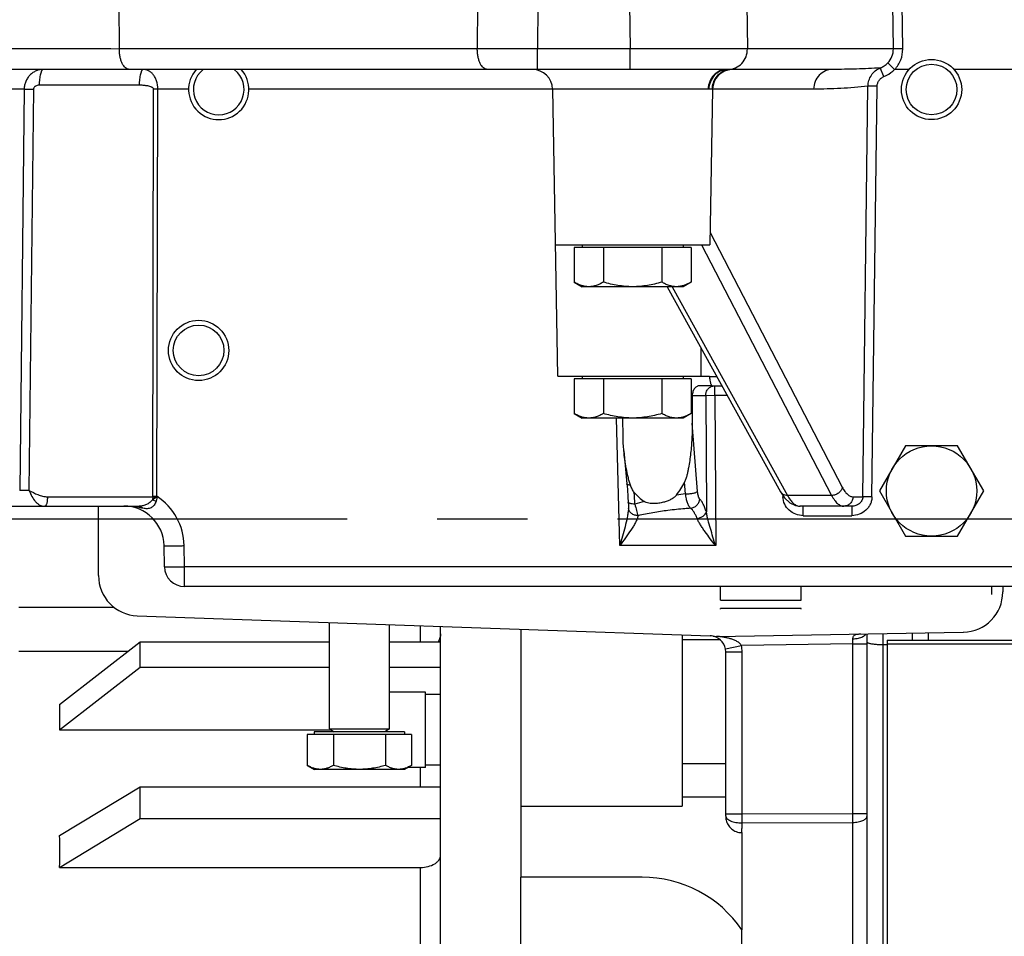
# Model space of a CAD drawing. Header units: inches. Extents: x 0 to 34, y 0 to 22.
# Tile 51 of 164: x 15 to 16.5, y 4.6 to 6. Entities that reach past the tile are written whole.
import ezdxf

# ---------------------------------------------------------------- set-up
doc = ezdxf.new("R2010")
doc.units = ezdxf.units.IN
doc.header["$LTSCALE"] = 1.87
doc.header["$MEASUREMENT"] = 0
doc.linetypes.add('CENTER', pattern=[0.6, 0.375, -0.075, 0.075, -0.075])
doc.layers.get('0').update_dxf_attribs({"linetype": 'CONTINUOUS'})
doc.layers.add('3_ALL_AXES', color=7, linetype='CONTINUOUS')
doc.layers.add('7_ALL_FEATURES', color=7, linetype='CONTINUOUS')
doc.styles.get("Standard").update_dxf_attribs({"font": 'txt', "width": 0.8})
doc.dimstyles.new('DIMSTYLE_1', dxfattribs={"dimtxt": 0.14, "dimasz": 0.156, "dimexe": 0.125, "dimexo": 0.0625, "dimgap": 0.07, "dimtad": 0, "dimtih": 1, "dimtoh": 1, "dimlfac": 4, "dimzin": 4, "dimdsep": 46, "dimtxsty": 'Standard', "dimblk": '_FILLED', "dimblk1": '_FILLED', "dimblk2": '_FILLED', "dimcen": 0.09, "dimadec": 0, "dimazin": 0, "dimtp": 0.001, "dimtm": 0.001, "dimtfac": 1, "dimtofl": 0, "dimtmove": 0, "dimatfit": 3, "dimldrblk": '_FILLED', "dimfxl": 0, "dimtolj": 1, "dimtzin": 4, "dimarcsym": 0})

# ---------------------------------------------------------------- blocks, each defined once
blk = doc.blocks.new('_FILLED')
at = {"color": 0, "linetype": 'ByBlock'}
blk.add_solid([(0, 0), (-1, 0.2003), (-1, -0.2003)], dxfattribs=at)
blk = doc.blocks.new('*D9')
at = {"color": 2, "linetype": 'Continuous'}
for p, q in [((12.7368, 5.4561), (12.7369, 1.0591)), ((18.811, 3.8265), (18.8111, 1.0592)), ((12.7369, 1.1841), (15.312, 1.1841)), ((18.8111, 1.1842), (16.236, 1.1841))]:
    blk.add_line(p, q, dxfattribs=at)
at = {"color": 2, "linetype": 'Continuous', "xscale": 0.156, "yscale": 0.156, "zscale": 0.156}
for p, rotation in [((12.7369, 1.1841), 180), ((18.8111, 1.1842), 0.0007971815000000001)]:
    blk.add_blockref('_FILLED', p, dxfattribs=dict(at, rotation=rotation))
at = {"color": 2, "linetype": 'Continuous', "insert": (15.662, 1.2542), "char_height": 0.14, "width": 0.784, "attachment_point": 2, "line_spacing_factor": 0.9}
blk.add_mtext('24.30\\P[617,1]', dxfattribs=at)
blk = doc.blocks.new('*D21')
at = {"color": 6, "linetype": 'Continuous'}
for p, q in [((18.7473, 4.4087), (18.7473, 7.1989)), ((15.0893, 7.0739), (17.5486, 7.0739)), ((18.7473, 7.0739), (18.4726, 7.0739))]:
    blk.add_line(p, q, dxfattribs=at)
at = {"color": 6, "linetype": 'Continuous', "xscale": 0.156, "yscale": 0.156, "zscale": 0.156, "rotation": 180}
blk.add_blockref('_FILLED', (15.0893, 7.0739), dxfattribs=at)
at = {"color": 6, "linetype": 'Continuous', "xscale": 0.156, "yscale": 0.156, "zscale": 0.156}
blk.add_blockref('_FILLED', (18.7473, 7.0739), dxfattribs=at)
at = {"color": 6, "linetype": 'Continuous', "insert": (17.8986, 7.1439), "char_height": 0.14, "width": 0.784, "attachment_point": 2, "line_spacing_factor": 0.9}
blk.add_mtext('14.63\\P[371,7]', dxfattribs=at)

msp = doc.modelspace()

# ---------------------------------------------------------------- linework, layer by layer
at = {"color": 7, "linetype": 'Continuous'}
for p, q in [((15.0003, 5.0953), (15.1481, 5.0953)), ((16.3516, 5.0439), (16.7578, 5.0439)), ((16.3516, 5.0439), (16.3516, 3.5808)), ((15.0003, 5.027), (15.1708, 5.027)), ((16.3516, 5.0381), (16.7578, 5.0381)), ((16.0328, 4.8517), (16.1003, 4.8517)), ((15.9703, 4.675), (15.7816, 4.675)), ((15.7816, 4.3), (15.7816, 4.675)), ((16.1253, 4.382), (16.1253, 4.593))]:
    msp.add_line(p, q, dxfattribs=at)
msp.add_arc((15.9703, 4.4875), 0.1875, 34.2422, 90, dxfattribs=at)
at = {"layer": '3_ALL_AXES', "color": 7, "linetype": 'Continuous'}
for p, q in [((15.1566, 5.9643), (15.1564, 6.0343)), ((15.714, 6.0343), (15.7137, 5.9643)), ((15.8078, 6.0343), (15.8075, 5.9643)), ((15.9505, 6.0343), (15.9514, 5.9643)), ((16.1331, 6.0343), (16.1341, 5.9643)), ((16.3613, 5.9643), (16.3603, 6.0343)), ((16.3759, 5.9643), (16.3749, 6.0343)), ((15.7137, 5.9643), (15.1566, 5.9643)), ((15.8075, 5.9643), (15.7137, 5.9643)), ((15.9514, 5.9643), (15.8075, 5.9643)), ((15.8075, 5.9325), (15.8075, 5.9643)), ((15.9514, 5.9325), (15.9514, 5.9643)), ((16.3613, 5.9643), (16.1341, 5.9643)), ((16.3759, 5.9643), (16.3613, 5.9643)), ((16.1025, 5.9325), (14.3514, 5.9325)), ((16.1038, 5.9325), (16.1026, 5.9325)), ((16.1099, 5.9325), (16.1038, 5.9325)), ((16.2668, 5.9325), (16.1099, 5.9325)), ((16.3466, 5.9213), (16.341, 5.9349)), ((16.3525, 5.9426), (16.3632, 5.9326)), ((16.3635, 5.9325), (16.3632, 5.9326)), ((16.3858, 5.9325), (16.3636, 5.9325)), ((16.5957, 5.9325), (16.4556, 5.9325)), ((15.0084, 5.9018), (14.3804, 5.9018)), ((15.0084, 5.9018), (15.0014, 5.277)), ((15.0084, 5.9018), (15.0229, 5.9018)), ((15.0229, 5.9018), (15.0159, 5.277)), ((15.1874, 5.9079), (15.0317, 5.9079)), ((15.2084, 5.2679), (15.2099, 5.9018)), ((15.215, 5.2679), (15.2165, 5.9018)), ((15.2646, 5.9018), (15.2165, 5.9018)), ((16.2371, 5.9018), (15.3578, 5.9018)), ((15.8388, 5.455), (15.831, 5.9018)), ((16.0799, 5.9018), (16.0757, 5.6595)), ((16.3137, 5.2672), (16.3218, 5.9064)), ((16.3361, 5.9064), (16.3218, 5.9064)), ((16.328, 5.2672), (16.3361, 5.9064)), ((16.076, 5.6787), (16.2818, 5.282)), ((15.8352, 5.6595), (16.0757, 5.6595)), ((16.0464, 5.6555), (15.8645, 5.6555)), ((15.8645, 5.6555), (15.8645, 5.6013)), ((15.8767, 5.6595), (15.8767, 5.6555)), ((15.91, 5.6555), (15.91, 5.6013)), ((16.0009, 5.6555), (16.0009, 5.6013)), ((16.0342, 5.6595), (16.0342, 5.6555)), ((16.0464, 5.6555), (16.0464, 5.6013)), ((16.0628, 5.6595), (16.2652, 5.2692)), ((15.8645, 5.6013), (15.8767, 5.5942)), ((16.0342, 5.5942), (15.8767, 5.5942)), ((16.0094, 5.5942), (16.1856, 5.275)), ((16.0171, 5.5942), (16.1964, 5.2692)), ((16.0464, 5.6013), (16.0342, 5.5942)), ((16.0464, 5.451), (15.8645, 5.451)), ((15.8645, 5.451), (15.8645, 5.3968)), ((15.8767, 5.455), (15.8767, 5.451)), ((15.91, 5.451), (15.91, 5.3968)), ((16.0009, 5.451), (16.0009, 5.3968)), ((16.0342, 5.455), (16.0342, 5.451)), ((16.0464, 5.451), (16.0464, 5.3968)), ((16.0692, 5.425), (16.0834, 5.4252)), ((16.0834, 5.4252), (16.0834, 5.44)), ((16.0834, 5.4252), (16.1027, 5.4252)), ((16.0834, 5.4252), (16.0847, 5.1911)), ((16.0483, 5.425), (16.0692, 5.425)), ((16.0483, 5.425), (16.0483, 5.3817)), ((16.0692, 5.425), (16.0702, 5.2437)), ((15.8645, 5.3968), (15.8767, 5.3897)), ((16.0464, 5.3968), (16.0342, 5.3897)), ((16.0342, 5.3897), (15.8767, 5.3897)), ((15.9354, 5.1911), (15.9306, 5.3897)), ((16.0565, 5.2753), (16.0483, 5.3817)), ((15.9418, 5.3389), (15.9466, 5.2872)), ((16.3801, 5.3465), (16.3395, 5.2762)), ((16.4613, 5.3465), (16.3801, 5.3465)), ((16.5019, 5.2762), (16.4613, 5.3465)), ((16.0378, 5.2716), (16.0363, 5.2901)), ((15.0159, 5.277), (15.0014, 5.277)), ((16.1856, 5.275), (16.1918, 5.2656)), ((16.3395, 5.2762), (16.3801, 5.2059)), ((16.4613, 5.2059), (16.5019, 5.2762)), ((15.0446, 5.2672), (15.2084, 5.2672)), ((15.2084, 5.2672), (15.2082, 5.2625)), ((15.2153, 5.267), (15.2082, 5.2625)), ((15.2082, 5.2625), (15.2138, 5.2605)), ((15.2084, 5.2672), (15.2084, 5.2679)), ((15.2084, 5.2672), (15.2153, 5.267)), ((15.2153, 5.267), (15.2138, 5.2605)), ((15.2153, 5.267), (15.215, 5.2679)), ((16.1894, 5.2693), (16.1894, 5.2672)), ((16.1907, 5.2673), (16.1894, 5.2672)), ((16.2652, 5.2692), (16.1964, 5.2692)), ((16.2985, 5.2672), (16.3137, 5.2672)), ((16.328, 5.2672), (16.3137, 5.2672)), ((14.8212, 5.2525), (15.1875, 5.2525)), ((15.9489, 5.2528), (15.9489, 5.2527)), ((15.9489, 5.2527), (15.9489, 5.2488)), ((16.2966, 5.2525), (16.2159, 5.2525)), ((16.2211, 5.2377), (16.2211, 5.2525)), ((16.2966, 5.2525), (16.2966, 5.2377)), ((16.2211, 5.2377), (16.2966, 5.2377)), ((16.3801, 5.2059), (16.4613, 5.2059)), ((15.2267, 5.1582), (15.2261, 5.1911)), ((15.2579, 5.1582), (15.2574, 5.1911)), ((16.0847, 5.1911), (15.9354, 5.1911)), ((16.5822, 5.1582), (15.2579, 5.1582)), ((15.2579, 5.1275), (15.2579, 5.1582)), ((16.5821, 5.1275), (15.2579, 5.1275)), ((15.4834, 4.9056), (15.4834, 5.0715)), ((15.5772, 4.9056), (15.5772, 5.0683)), ((15.6253, 5.0412), (15.6253, 5.0666)), ((15.6566, 2.6125), (15.6566, 5.0655)), ((16.0328, 5.0523), (16.0328, 4.7855)), ((16.0328, 5.045), (16.0914, 5.045)), ((16.3203, 4.5094), (16.3203, 5.0538)), ((16.3449, 5.0542), (16.3449, 5.0371)), ((16.3907, 5.055), (16.3907, 5.0439)), ((16.4153, 5.0555), (16.4153, 5.0439)), ((15.0636, 4.9436), (15.1891, 5.0412)), ((15.1891, 5.0412), (15.4834, 5.0412)), ((15.1891, 5.002), (15.1891, 5.0412)), ((15.5772, 5.0412), (15.6566, 5.0412)), ((16.0998, 5.0306), (16.1248, 5.0354)), ((16.2982, 5.0384), (16.1248, 5.0354)), ((16.2982, 5.0384), (16.3203, 5.0384)), ((16.2982, 4.7741), (16.2982, 5.0384)), ((16.3449, 5.0371), (16.3516, 5.0371)), ((16.3449, 5.0371), (16.3449, 4.1575)), ((16.1003, 5.0258), (16.1257, 5.0258)), ((16.1003, 4.7706), (16.1003, 5.0258)), ((16.1257, 4.7734), (16.1257, 5.0258)), ((15.0636, 4.9044), (15.1891, 5.002)), ((15.1891, 5.002), (15.4834, 5.002)), ((15.5772, 5.002), (15.6566, 5.002)), ((15.6331, 4.9599), (15.6566, 4.9599)), ((15.0636, 4.9044), (15.4855, 4.9044)), ((15.4834, 4.9056), (15.5772, 4.9056)), ((15.4834, 4.9056), (15.4909, 4.9012)), ((15.5772, 4.9056), (15.5697, 4.9012)), ((15.6115, 4.8972), (15.4491, 4.8972)), ((15.4491, 4.8972), (15.4491, 4.849)), ((15.6006, 4.9012), (15.46, 4.9012)), ((15.46, 4.9012), (15.46, 4.8972)), ((15.4897, 4.8972), (15.4897, 4.849)), ((15.5709, 4.8972), (15.5709, 4.849)), ((15.6006, 4.9012), (15.6006, 4.8972)), ((15.6115, 4.8972), (15.6115, 4.849)), ((15.4491, 4.849), (15.46, 4.8427)), ((15.6115, 4.849), (15.6006, 4.8427)), ((15.6253, 4.8157), (15.6253, 4.8459)), ((15.6566, 4.8491), (15.6331, 4.8491)), ((15.6006, 4.8427), (15.46, 4.8427)), ((15.0636, 4.7399), (15.1891, 4.8157)), ((15.1891, 4.8157), (15.6566, 4.8157)), ((15.1891, 4.766), (15.1891, 4.8157)), ((16.0328, 4.8), (16.1003, 4.8)), ((16.1003, 4.7734), (16.1257, 4.7734)), ((16.1257, 4.7734), (16.2982, 4.7741)), ((16.2982, 4.7741), (16.3203, 4.7741)), ((15.0636, 4.6901), (15.1891, 4.766)), ((15.1891, 4.766), (15.6566, 4.766)), ((16.1257, 4.7594), (16.2982, 4.7602)), ((16.2982, 4.5069), (16.2982, 4.7602)), ((15.0636, 4.6901), (15.6253, 4.6901)), ((15.6253, 4.5053), (15.6253, 4.6901))]:
    msp.add_line(p, q, dxfattribs=at)
at = {"layer": '3_ALL_AXES', "color": 7, "linetype": 'CENTER'}
msp.add_line((16.6332, 5.2322), (13.2886, 5.2322), dxfattribs=at)
at = {"layer": '3_ALL_AXES', "color": 7, "linetype": 'Continuous'}
for points in [[(15.9466, 5.2872), (15.9473, 5.279), (15.9482, 5.2665), (15.9486, 5.2586)], [(15.9486, 5.2586), (15.9489, 5.2538), (15.9489, 5.2527)], [(16.1918, 5.2656), (16.2, 5.2578), (16.2092, 5.2534), (16.2159, 5.2525)]]:
    msp.add_lwpolyline(points, dxfattribs=at)
for centre, radius in [((16.4207, 5.9012), 0.0469), ((16.4207, 5.9012), 0.0394), ((15.2799, 5.495), 0.0469), ((15.2799, 5.495), 0.0394), ((16.4207, 5.2762), 0.0703)]:
    msp.add_circle(centre, radius, dxfattribs=at)
for centre, radius, start, end in [((15.0494, -41.6741), 47.6385, 89.87116, 90.12884), ((15.3112, 5.9012), 0.0469, 138.1748, 41.8252), ((15.3112, 5.9012), 0.0394, 128.5714, 51.4286), ((15.7997, 5.9012), 0.0312, 1, 90), ((16.1111, 5.9012), 0.0312, 92.2489, 179), ((16.1099, 5.9017), 0.0308, 103.5892, 107.9084), ((16.1039, 5.9043), 0.0281, 90.3332, 92.8075), ((16.1099, 5.9015), 0.031, 101.3048, 103.5923), ((16.1099, 5.9016), 0.0309, 90.0371, 101.3149), ((15.2132, 4.4871), 1.4147, 89.8667, 90.1333), ((16.0834, 5.4262), 0.0138, 108.7834, 113.5799), ((15.3552, 5.2281), 0.6045, 2.6077, 4.3437), ((15.2117, 3.8684), 1.3994, 89.8651, 90.1346), ((15.1636, 5.1894), 0.0938, 1.0017, 56.7904), ((16.0445, 4.9949), 0.2743, 105.0669, 108.135), ((16.1023, 4.7071), 0.5682, 96.5244, 97.9483), ((15.1636, 5.19), 0.0625, 0.9946, 90.0016), ((15.1541, 5.0536), 0.1996, 78.675, 80.4741), ((15.2579, 5.1587), 0.0312, 181, 270), ((16.0753, 5.0258), 0.025, 0, 75.5888), ((15.7772, 5.0522), 0.5212, 358.4915, 359.3314), ((16.0757, 5.0258), 0.0501, 0.009, 11.0279), ((14.1564, 4.7664), 1.9694, 359.7966, 0.2036), ((14.1093, 4.7672), 2.1889, 359.8168, 0.1828)]:
    msp.add_arc(centre, radius, start, end, dxfattribs=at)
for major_axis, ratio, start_param, end_param in [((1.1351, 1.1351), 0.353137, -0.36543, -0.313503), ((1.0782, 1.0782), 0.496404, -0.48673, -0.434803)]:
    msp.add_ellipse((13.8603, 3.9875), major_axis=major_axis, ratio=ratio, start_param=start_param, end_param=end_param, dxfattribs=at)
for points, knots in [([(15.1722, 5.9325), (15.1711, 5.9325), (15.1689, 5.933), (15.1659, 5.9349), (15.1632, 5.9379), (15.1608, 5.942), (15.1589, 5.9468), (15.1575, 5.9522), (15.1567, 5.9582), (15.1565, 5.9622), (15.1566, 5.9643)], [0, 0, 0, 0, 0.081919, 0.172626, 0.277353, 0.398024, 0.533718, 0.681871, 0.838939, 1, 1, 1, 1]), ([(15.7293, 5.9325), (15.7283, 5.9325), (15.7261, 5.933), (15.7231, 5.9349), (15.7203, 5.9379), (15.718, 5.942), (15.7161, 5.9468), (15.7147, 5.9522), (15.7139, 5.9582), (15.7137, 5.9622), (15.7137, 5.9643)], [0, 0, 0, 0, 0.081919, 0.172626, 0.277353, 0.398024, 0.533718, 0.681871, 0.838939, 1, 1, 1, 1]), ([(16.1341, 5.9643), (16.1308, 5.9643), (16.1228, 5.9644), (16.1008, 5.9644), (16.0637, 5.9644), (16.0109, 5.9644), (15.972, 5.9643), (15.9514, 5.9643)], [0, 0, 0, 0, 0.052811, 0.132249, 0.361377, 0.661805, 1, 1, 1, 1]), ([(16.1038, 5.9325), (16.1078, 5.9325), (16.1159, 5.9342), (16.126, 5.9414), (16.1327, 5.9519), (16.1341, 5.9602), (16.1341, 5.9643)], [0, 0, 0, 0, 0.246966, 0.495702, 0.74696, 1, 1, 1, 1]), ([(16.3525, 5.9426), (16.3553, 5.9455), (16.3598, 5.9523), (16.3613, 5.9603), (16.3613, 5.9643)], [0, 0, 0, 0, 0.499559, 1, 1, 1, 1]), ([(16.3636, 5.9325), (16.3675, 5.9367), (16.3739, 5.9468), (16.376, 5.9585), (16.3759, 5.9643)], [0, 0, 0, 0, 0.500016, 1, 1, 1, 1]), ([(15.0383, 5.9325), (15.0364, 5.9325), (15.0326, 5.9321), (15.027, 5.9304), (15.0218, 5.9276), (15.0173, 5.9238), (15.0135, 5.9191), (15.0106, 5.9137), (15.0088, 5.9079), (15.0084, 5.9038), (15.0084, 5.9018)], [0, 0, 0, 0, 0.121295, 0.243218, 0.366022, 0.49018, 0.615747, 0.74284, 0.871131, 1, 1, 1, 1]), ([(15.0383, 5.9325), (15.0373, 5.9325), (15.0361, 5.9312), (15.0352, 5.9296), (15.0344, 5.9278), (15.0336, 5.9251), (15.0328, 5.9214), (15.0322, 5.9172), (15.0319, 5.9127), (15.0318, 5.9095), (15.0317, 5.9079)], [0, 0, 0, 0, 0.117897, 0.162595, 0.213844, 0.335155, 0.479273, 0.641918, 0.817855, 1, 1, 1, 1]), ([(15.194, 5.9325), (15.1929, 5.9325), (15.1917, 5.9312), (15.1909, 5.9296), (15.1901, 5.9278), (15.1893, 5.9251), (15.1885, 5.9214), (15.1879, 5.9172), (15.1875, 5.9127), (15.1874, 5.9095), (15.1874, 5.9079)], [0, 0, 0, 0, 0.117897, 0.162596, 0.213845, 0.335156, 0.479273, 0.641918, 0.817856, 1, 1, 1, 1]), ([(15.2165, 5.9018), (15.2165, 5.9061), (15.2155, 5.9126), (15.2123, 5.9201), (15.2093, 5.9246), (15.2058, 5.9281), (15.2021, 5.9306), (15.1981, 5.9321), (15.1953, 5.9325), (15.194, 5.9325)], [0, 0, 0, 0, 0.312489, 0.453728, 0.581912, 0.698017, 0.804326, 0.903855, 1, 1, 1, 1]), ([(16.1025, 5.9325), (16.0987, 5.9325), (16.091, 5.9309), (16.0812, 5.924), (16.0747, 5.9138), (16.0731, 5.9058), (16.073, 5.9018)], [0, 0, 0, 0, 0.243505, 0.490791, 0.743449, 1, 1, 1, 1]), ([(16.1026, 5.9325), (16.1007, 5.9324), (16.097, 5.9318), (16.0916, 5.9299), (16.0867, 5.927), (16.081, 5.9218), (16.0757, 5.9135), (16.0742, 5.9057), (16.0741, 5.9018)], [0, 0, 0, 0, 0.122358, 0.245306, 0.368972, 0.493713, 0.745308, 1, 1, 1, 1]), ([(16.1004, 5.931), (16.0974, 5.93), (16.0915, 5.927), (16.0846, 5.9202), (16.0801, 5.9115), (16.079, 5.905), (16.0789, 5.9018)], [0, 0, 0, 0, 0.249184, 0.498944, 0.749287, 1, 1, 1, 1]), ([(16.2668, 5.9325), (16.263, 5.9325), (16.2552, 5.9309), (16.2454, 5.924), (16.2388, 5.9138), (16.2372, 5.9058), (16.2371, 5.9018)], [0, 0, 0, 0, 0.244269, 0.491864, 0.744205, 1, 1, 1, 1]), ([(16.341, 5.9349), (16.3286, 5.934), (16.3039, 5.9329), (16.2792, 5.9325), (16.2668, 5.9325)], [0, 0, 0, 0, 0.500388, 1, 1, 1, 1]), ([(16.3218, 5.9064), (16.3218, 5.9095), (16.3228, 5.9155), (16.3268, 5.9238), (16.3329, 5.9306), (16.3382, 5.9337), (16.341, 5.9349)], [0, 0, 0, 0, 0.251059, 0.501455, 0.751063, 1, 1, 1, 1]), ([(16.341, 5.9349), (16.3431, 5.9357), (16.3473, 5.9379), (16.3509, 5.9409), (16.3525, 5.9426)], [0, 0, 0, 0, 0.499715, 1, 1, 1, 1]), ([(16.3466, 5.9213), (16.3481, 5.9219), (16.3542, 5.9248), (16.3597, 5.9289), (16.3632, 5.9326)], [0, 0, 0, 0, 0.25052, 1, 1, 1, 1]), ([(16.3361, 5.9064), (16.3361, 5.908), (16.3366, 5.9112), (16.3389, 5.9156), (16.3423, 5.9191), (16.3451, 5.9207), (16.3466, 5.9213)], [0, 0, 0, 0, 0.249952, 0.499924, 0.749956, 1, 1, 1, 1]), ([(15.0317, 5.9079), (15.0308, 5.9079), (15.0288, 5.9077), (15.0265, 5.9068), (15.0249, 5.9057), (15.0238, 5.9046), (15.0231, 5.9033), (15.0229, 5.9023), (15.0229, 5.9018)], [0, 0, 0, 0, 0.246528, 0.494155, 0.619244, 0.745216, 0.872254, 1, 1, 1, 1]), ([(15.2099, 5.9018), (15.2099, 5.902), (15.2097, 5.9026), (15.2093, 5.9032), (15.2087, 5.9037), (15.2079, 5.9043), (15.2068, 5.9049), (15.2049, 5.9057), (15.2025, 5.9064), (15.1995, 5.907), (15.1965, 5.9074), (15.1925, 5.9078), (15.1894, 5.9079), (15.1874, 5.9079)], [0, 0, 0, 0, 0.032034, 0.063864, 0.095477, 0.126946, 0.189607, 0.252124, 0.376904, 0.50158, 0.626208, 0.750817, 1, 1, 1, 1]), ([(16.3218, 5.9064), (16.3077, 5.9048), (16.2795, 5.9025), (16.2512, 5.9018), (16.2371, 5.9018)], [0, 0, 0, 0, 0.500936, 1, 1, 1, 1]), ([(15.8872, 5.5942), (15.8853, 5.5942), (15.8814, 5.5946), (15.8756, 5.596), (15.87, 5.5983), (15.8663, 5.6002), (15.8645, 5.6013)], [0, 0, 0, 0, 0.240411, 0.485513, 0.738366, 1, 1, 1, 1]), ([(15.91, 5.6013), (15.9082, 5.6002), (15.9045, 5.5983), (15.8988, 5.596), (15.8931, 5.5946), (15.8892, 5.5942), (15.8872, 5.5942)], [0, 0, 0, 0, 0.261635, 0.514488, 0.759589, 1, 1, 1, 1]), ([(15.9554, 5.5942), (15.9516, 5.5942), (15.9439, 5.5946), (15.9324, 5.596), (15.9211, 5.5982), (15.9137, 5.6002), (15.91, 5.6013)], [0, 0, 0, 0, 0.249997, 0.499993, 0.749996, 1, 1, 1, 1]), ([(16.0009, 5.6013), (15.9972, 5.6002), (15.9898, 5.5982), (15.9784, 5.596), (15.967, 5.5946), (15.9593, 5.5942), (15.9554, 5.5942)], [0, 0, 0, 0, 0.250004, 0.500007, 0.750004, 1, 1, 1, 1]), ([(16.0236, 5.5942), (16.0217, 5.5942), (16.0178, 5.5946), (16.012, 5.596), (16.0064, 5.5983), (16.0027, 5.6002), (16.0009, 5.6013)], [0, 0, 0, 0, 0.24041, 0.485511, 0.738365, 1, 1, 1, 1]), ([(16.0338, 5.5957), (16.0321, 5.5952), (16.0288, 5.5945), (16.0253, 5.5942), (16.0236, 5.5942)], [0, 0, 0, 0, 0.503875, 1, 1, 1, 1]), ([(16.0464, 5.6013), (16.0453, 5.6007), (16.0413, 5.5985), (16.0371, 5.5967), (16.0338, 5.5957)], [0, 0, 0, 0, 0.257361, 1, 1, 1, 1]), ([(16.0692, 5.425), (16.0692, 5.4264), (16.0696, 5.4294), (16.0714, 5.4334), (16.0742, 5.4367), (16.0766, 5.4383), (16.0779, 5.4388)], [0, 0, 0, 0, 0.253824, 0.506111, 0.754733, 1, 1, 1, 1]), ([(16.079, 5.4392), (16.0794, 5.4394), (16.0808, 5.4398), (16.0823, 5.44), (16.0834, 5.44)], [0, 0, 0, 0, 0.25163, 1, 1, 1, 1]), ([(15.8872, 5.3897), (15.8853, 5.3897), (15.8814, 5.3901), (15.8756, 5.3915), (15.87, 5.3938), (15.8663, 5.3957), (15.8645, 5.3968)], [0, 0, 0, 0, 0.240411, 0.485512, 0.738365, 1, 1, 1, 1]), ([(15.91, 5.3968), (15.9082, 5.3957), (15.9045, 5.3938), (15.8988, 5.3915), (15.8931, 5.3901), (15.8892, 5.3897), (15.8872, 5.3897)], [0, 0, 0, 0, 0.261635, 0.514488, 0.759589, 1, 1, 1, 1]), ([(15.9554, 5.3897), (15.9516, 5.3897), (15.9439, 5.3901), (15.9324, 5.3915), (15.9211, 5.3937), (15.9137, 5.3957), (15.91, 5.3968)], [0, 0, 0, 0, 0.249997, 0.499993, 0.749996, 1, 1, 1, 1]), ([(16.0009, 5.3968), (15.9972, 5.3957), (15.9898, 5.3937), (15.9784, 5.3915), (15.967, 5.3901), (15.9593, 5.3897), (15.9554, 5.3897)], [0, 0, 0, 0, 0.250004, 0.500007, 0.750004, 1, 1, 1, 1]), ([(16.0236, 5.3897), (16.0217, 5.3897), (16.0178, 5.3901), (16.012, 5.3915), (16.0064, 5.3938), (16.0027, 5.3957), (16.0009, 5.3968)], [0, 0, 0, 0, 0.24041, 0.485511, 0.738364, 1, 1, 1, 1]), ([(16.0464, 5.3968), (16.0445, 5.3957), (16.0409, 5.3938), (16.0352, 5.3915), (16.0294, 5.3901), (16.0255, 5.3897), (16.0236, 5.3897)], [0, 0, 0, 0, 0.261636, 0.514489, 0.75959, 1, 1, 1, 1]), ([(16.0483, 5.3817), (16.0483, 5.3738), (16.0479, 5.3621), (16.0469, 5.3466), (16.0458, 5.335), (16.0443, 5.3234), (16.0428, 5.3139), (16.0413, 5.3063), (16.04, 5.3007), (16.0387, 5.2962), (16.0375, 5.2926), (16.0367, 5.2909), (16.0363, 5.2901)], [0, 0, 0, 0, 0.2526, 0.378641, 0.504408, 0.629807, 0.754671, 0.816801, 0.878606, 0.939867, 0.970148, 1, 1, 1, 1]), ([(15.9523, 5.2851), (15.9515, 5.2873), (15.9501, 5.2916), (15.9478, 5.3004), (15.9454, 5.3116), (15.9433, 5.3251), (15.9422, 5.3342), (15.9418, 5.3388)], [0, 0, 0, 0, 0.125011, 0.250018, 0.5, 0.749994, 1, 1, 1, 1]), ([(16.0237, 5.2699), (16.0262, 5.273), (16.0307, 5.2795), (16.0346, 5.2865), (16.0363, 5.2901)], [0, 0, 0, 0, 0.498774, 1, 1, 1, 1]), ([(15.0159, 5.277), (15.0205, 5.2747), (15.0273, 5.2712), (15.037, 5.268), (15.0421, 5.2672), (15.0446, 5.2672)], [0, 0, 0, 0, 0.501021, 0.750845, 1, 1, 1, 1]), ([(15.0159, 5.277), (15.0175, 5.2739), (15.0202, 5.2677), (15.0245, 5.2607), (15.0289, 5.2565), (15.0326, 5.2542), (15.0365, 5.2528), (15.0393, 5.2525), (15.0407, 5.2525)], [0, 0, 0, 0, 0.286464, 0.544826, 0.663207, 0.776685, 0.888068, 1, 1, 1, 1]), ([(15.9523, 5.2851), (15.9515, 5.2852), (15.9501, 5.2854), (15.9485, 5.2857), (15.9476, 5.2861), (15.9471, 5.2865), (15.9467, 5.2868), (15.9466, 5.2871), (15.9466, 5.2872)], [0, 0, 0, 0, 0.373116, 0.664212, 0.776544, 0.867336, 0.939516, 1, 1, 1, 1]), ([(15.958, 5.2739), (15.9573, 5.2747), (15.9561, 5.2765), (15.9542, 5.2802), (15.953, 5.2831), (15.9523, 5.2851)], [0, 0, 0, 0, 0.249996, 0.500214, 1, 1, 1, 1]), ([(15.958, 5.2739), (15.9603, 5.2713), (15.965, 5.2663), (15.9704, 5.2618), (15.9732, 5.2598)], [0, 0, 0, 0, 0.500793, 1, 1, 1, 1]), ([(16.0378, 5.2716), (16.0397, 5.2716), (16.0435, 5.2718), (16.0481, 5.2725), (16.0515, 5.2732), (16.0536, 5.2738), (16.0553, 5.2745), (16.0562, 5.275), (16.0565, 5.2753)], [0, 0, 0, 0, 0.300755, 0.593734, 0.723963, 0.837323, 0.930088, 1, 1, 1, 1]), ([(16.0599, 5.2636), (16.0594, 5.2641), (16.0586, 5.2655), (16.0576, 5.2682), (16.0569, 5.2715), (16.0566, 5.274), (16.0565, 5.2753)], [0, 0, 0, 0, 0.170808, 0.400847, 0.682074, 1, 1, 1, 1]), ([(16.1964, 5.2692), (16.1942, 5.2692), (16.1909, 5.2699), (16.1874, 5.2724), (16.1861, 5.2741), (16.1856, 5.275)], [0, 0, 0, 0, 0.518704, 0.762623, 1, 1, 1, 1]), ([(16.2818, 5.282), (16.2814, 5.2802), (16.2799, 5.2768), (16.276, 5.2726), (16.2709, 5.2699), (16.2671, 5.2692), (16.2652, 5.2692)], [0, 0, 0, 0, 0.236609, 0.488561, 0.746998, 1, 1, 1, 1]), ([(16.2818, 5.282), (16.2829, 5.2798), (16.2852, 5.2758), (16.2893, 5.271), (16.2932, 5.2684), (16.2963, 5.2674), (16.2978, 5.2672), (16.2985, 5.2672)], [0, 0, 0, 0, 0.319216, 0.58496, 0.80541, 0.904465, 1, 1, 1, 1]), ([(15.0446, 5.2672), (15.0446, 5.2663), (15.0445, 5.2644), (15.0443, 5.2616), (15.044, 5.2591), (15.0435, 5.2569), (15.043, 5.2553), (15.0425, 5.2542), (15.042, 5.2533), (15.0413, 5.2525), (15.0407, 5.2525)], [0, 0, 0, 0, 0.182144, 0.35808, 0.520726, 0.664844, 0.786155, 0.837404, 0.882102, 1, 1, 1, 1]), ([(15.2082, 5.2625), (15.2076, 5.2617), (15.2062, 5.2601), (15.2031, 5.2574), (15.1989, 5.2548), (15.1933, 5.2528), (15.1895, 5.2525), (15.1875, 5.2525)], [0, 0, 0, 0, 0.132408, 0.262652, 0.513752, 0.754479, 1, 1, 1, 1]), ([(15.2138, 5.2605), (15.2135, 5.2593), (15.2126, 5.2571), (15.2107, 5.2541), (15.2085, 5.2517), (15.2059, 5.2499), (15.2029, 5.2488), (15.1998, 5.2485), (15.1966, 5.2487), (15.1944, 5.2491), (15.1933, 5.2493)], [0, 0, 0, 0, 0.139577, 0.2729, 0.398502, 0.517029, 0.632079, 0.748937, 0.871312, 1, 1, 1, 1]), ([(15.9591, 5.2556), (15.9577, 5.2557), (15.9557, 5.2558), (15.9532, 5.2562), (15.9517, 5.2566), (15.9504, 5.257), (15.9495, 5.2574), (15.9488, 5.258), (15.9486, 5.2584), (15.9486, 5.2586)], [0, 0, 0, 0, 0.370307, 0.531686, 0.671511, 0.787733, 0.879337, 0.947745, 1, 1, 1, 1]), ([(16.0035, 5.2586), (16.001, 5.258), (15.9961, 5.257), (15.9884, 5.2563), (15.9818, 5.2567), (15.9767, 5.2579), (15.9743, 5.2591), (15.9732, 5.2598)], [0, 0, 0, 0, 0.243335, 0.491473, 0.7438, 0.871499, 1, 1, 1, 1]), ([(16.0237, 5.2699), (16.0225, 5.2683), (16.0196, 5.2657), (16.0146, 5.2626), (16.0092, 5.2603), (16.0054, 5.2591), (16.0035, 5.2586)], [0, 0, 0, 0, 0.250196, 0.497746, 0.747091, 1, 1, 1, 1]), ([(16.0456, 5.2493), (16.0452, 5.2498), (16.0443, 5.2508), (16.0425, 5.2536), (16.0406, 5.2581), (16.0389, 5.2644), (16.0381, 5.2691), (16.0378, 5.2716)], [0, 0, 0, 0, 0.079868, 0.174196, 0.405002, 0.68505, 1, 1, 1, 1]), ([(16.0456, 5.2493), (16.0474, 5.2495), (16.051, 5.2505), (16.0555, 5.2538), (16.0587, 5.2583), (16.0597, 5.2618), (16.0599, 5.2636)], [0, 0, 0, 0, 0.247394, 0.50019, 0.752878, 1, 1, 1, 1]), ([(16.0702, 5.2437), (16.0695, 5.2459), (16.0681, 5.2499), (16.0656, 5.2555), (16.063, 5.26), (16.061, 5.2625), (16.0599, 5.2636)], [0, 0, 0, 0, 0.302305, 0.569969, 0.802163, 1, 1, 1, 1]), ([(16.2211, 5.2377), (16.2172, 5.2377), (16.2091, 5.2392), (16.1987, 5.2455), (16.1914, 5.2553), (16.1895, 5.2633), (16.1894, 5.2672)], [0, 0, 0, 0, 0.250208, 0.500279, 0.750181, 1, 1, 1, 1]), ([(16.1964, 5.2692), (16.1978, 5.2667), (16.2006, 5.2623), (16.2054, 5.2568), (16.2099, 5.2538), (16.2134, 5.2527), (16.2151, 5.2525), (16.216, 5.2525)], [0, 0, 0, 0, 0.319569, 0.585998, 0.806724, 0.905389, 1, 1, 1, 1]), ([(16.2652, 5.2692), (16.2665, 5.2667), (16.2692, 5.2623), (16.2738, 5.2568), (16.2782, 5.2538), (16.2817, 5.2527), (16.2834, 5.2525), (16.2843, 5.2525)], [0, 0, 0, 0, 0.319237, 0.585019, 0.805492, 0.904525, 1, 1, 1, 1]), ([(16.2985, 5.2672), (16.2985, 5.2653), (16.2977, 5.2614), (16.2945, 5.2566), (16.2898, 5.2533), (16.2861, 5.2525), (16.2843, 5.2525)], [0, 0, 0, 0, 0.255764, 0.508138, 0.755761, 1, 1, 1, 1]), ([(16.328, 5.2672), (16.3279, 5.2652), (16.3275, 5.2613), (16.3256, 5.2556), (16.3225, 5.2504), (16.3172, 5.2445), (16.3085, 5.2392), (16.3006, 5.2377), (16.2966, 5.2377)], [0, 0, 0, 0, 0.125214, 0.250504, 0.375737, 0.501008, 0.750425, 1, 1, 1, 1]), ([(16.3137, 5.2672), (16.3137, 5.2662), (16.3134, 5.264), (16.3119, 5.2601), (16.3084, 5.256), (16.3028, 5.2531), (16.2986, 5.2525), (16.2966, 5.2525)], [0, 0, 0, 0, 0.12751, 0.254791, 0.505719, 0.753809, 1, 1, 1, 1]), ([(15.1872, 5.2504), (15.1833, 5.2511), (15.1755, 5.2521), (15.1676, 5.2525), (15.1636, 5.2525)], [0, 0, 0, 0, 0.500979, 1, 1, 1, 1]), ([(15.1875, 5.2525), (15.188, 5.2525), (15.1891, 5.2523), (15.1912, 5.2515), (15.1926, 5.2502), (15.1933, 5.2493)], [0, 0, 0, 0, 0.23022, 0.46973, 1, 1, 1, 1]), ([(15.9489, 5.2488), (15.9488, 5.2465), (15.9483, 5.2419), (15.9466, 5.2324), (15.9437, 5.2204), (15.9396, 5.2058), (15.9368, 5.196), (15.9354, 5.1911)], [0, 0, 0, 0, 0.114989, 0.235145, 0.484653, 0.740864, 1, 1, 1, 1]), ([(15.9638, 5.2377), (15.9619, 5.2378), (15.9584, 5.2385), (15.9537, 5.2409), (15.9502, 5.2444), (15.9491, 5.2474), (15.9489, 5.2488)], [0, 0, 0, 0, 0.275068, 0.538724, 0.780468, 1, 1, 1, 1]), ([(15.9591, 5.2556), (15.9598, 5.2523), (15.9609, 5.2476), (15.9626, 5.2417), (15.9634, 5.239), (15.9638, 5.2377)], [0, 0, 0, 0, 0.547631, 0.789058, 1, 1, 1, 1]), ([(16.0105, 5.2458), (16.0027, 5.2448), (15.987, 5.2426), (15.9715, 5.2395), (15.9638, 5.2377)], [0, 0, 0, 0, 0.500727, 1, 1, 1, 1]), ([(16.0456, 5.2493), (16.0427, 5.2491), (16.031, 5.2481), (16.0193, 5.2469), (16.0105, 5.2458)], [0, 0, 0, 0, 0.250241, 1, 1, 1, 1]), ([(16.0559, 5.2333), (16.0552, 5.2351), (16.0538, 5.2384), (16.0513, 5.2428), (16.0487, 5.2465), (16.0467, 5.2485), (16.0456, 5.2493)], [0, 0, 0, 0, 0.295544, 0.560299, 0.794451, 1, 1, 1, 1]), ([(16.0559, 5.2333), (16.0576, 5.2336), (16.0608, 5.2345), (16.0662, 5.2374), (16.0694, 5.241), (16.0702, 5.2437)], [0, 0, 0, 0, 0.273664, 0.541491, 1, 1, 1, 1]), ([(16.0847, 5.1911), (16.0833, 5.1955), (16.0805, 5.2044), (16.0765, 5.2177), (16.0734, 5.2286), (16.0713, 5.2373), (16.0705, 5.2416), (16.0702, 5.2437)], [0, 0, 0, 0, 0.256587, 0.510933, 0.76036, 0.881901, 1, 1, 1, 1]), ([(15.9638, 5.2377), (15.9635, 5.236), (15.9624, 5.2323), (15.9599, 5.2268), (15.9566, 5.2211), (15.9515, 5.2132), (15.9443, 5.2031), (15.9384, 5.1951), (15.9354, 5.1911)], [0, 0, 0, 0, 0.09746, 0.208214, 0.328784, 0.456283, 0.723996, 1, 1, 1, 1]), ([(16.0847, 5.1911), (16.0819, 5.1947), (16.0764, 5.2018), (16.0696, 5.2108), (16.0646, 5.218), (16.0612, 5.2232), (16.0582, 5.2282), (16.0566, 5.2316), (16.0559, 5.2333)], [0, 0, 0, 0, 0.268309, 0.530549, 0.657119, 0.77892, 0.894109, 1, 1, 1, 1]), ([(15.2261, 5.1911), (15.2261, 5.1911), (15.2262, 5.191), (15.2263, 5.191), (15.2265, 5.191), (15.2267, 5.191), (15.2271, 5.191), (15.2277, 5.1909), (15.2286, 5.1909), (15.2299, 5.1909), (15.2315, 5.1909), (15.2333, 5.1909), (15.2353, 5.1908), (15.2376, 5.1909), (15.241, 5.1909), (15.2456, 5.1909), (15.2514, 5.191), (15.2553, 5.191), (15.2574, 5.1911)], [0, 0, 0, 0, 0.001481, 0.0052, 0.011271, 0.019695, 0.030463, 0.043559, 0.076643, 0.118607, 0.169027, 0.227468, 0.293358, 0.366016, 0.444759, 0.617504, 0.805189, 1, 1, 1, 1]), ([(15.2267, 5.1582), (15.2267, 5.1582), (15.2268, 5.1582), (15.2269, 5.1581), (15.2271, 5.1581), (15.2273, 5.1581), (15.2277, 5.1581), (15.2283, 5.158), (15.2292, 5.158), (15.2305, 5.158), (15.232, 5.158), (15.2339, 5.158), (15.2359, 5.158), (15.2382, 5.158), (15.2416, 5.158), (15.2461, 5.158), (15.2519, 5.1581), (15.2559, 5.1582), (15.2579, 5.1582)], [0, 0, 0, 0, 0.001481, 0.005201, 0.011271, 0.019697, 0.030465, 0.043562, 0.076647, 0.118614, 0.169036, 0.227478, 0.29337, 0.366032, 0.444778, 0.61753, 0.8052, 1, 1, 1, 1]), ([(15.6566, 5.0539), (15.6566, 5.0517), (15.6559, 5.0472), (15.654, 5.0431), (15.6528, 5.0412)], [0, 0, 0, 0, 0.495204, 1, 1, 1, 1]), ([(16.1248, 5.0354), (16.1244, 5.0363), (16.1233, 5.0378), (16.1205, 5.0404), (16.1165, 5.0428), (16.1114, 5.045), (16.1062, 5.0466), (16.1009, 5.0478), (16.0965, 5.0486), (16.093, 5.0491), (16.0909, 5.0493), (16.0892, 5.0495), (16.088, 5.0496), (16.0871, 5.0497), (16.0865, 5.0497), (16.0863, 5.0497), (16.0862, 5.0497)], [0, 0, 0, 0, 0.067531, 0.134638, 0.265725, 0.395181, 0.523464, 0.650777, 0.776902, 0.839219, 0.9005, 0.930369, 0.959115, 0.985155, 0.995248, 1, 1, 1, 1]), ([(16.2983, 5.0461), (16.2984, 5.0468), (16.2984, 5.0481), (16.299, 5.0501), (16.3002, 5.0515), (16.3019, 5.0525), (16.3038, 5.0531), (16.306, 5.0534), (16.3083, 5.0536), (16.3098, 5.0536), (16.3106, 5.0537)], [0, 0, 0, 0, 0.129123, 0.24361, 0.351567, 0.464135, 0.586815, 0.718549, 0.856825, 1, 1, 1, 1]), ([(16.2983, 5.0461), (16.3012, 5.0461), (16.3065, 5.0467), (16.3117, 5.0484), (16.3139, 5.0495)], [0, 0, 0, 0, 0.529711, 1, 1, 1, 1]), ([(16.3139, 5.0495), (16.3144, 5.0498), (16.3161, 5.0508), (16.3177, 5.0521), (16.3186, 5.0532)], [0, 0, 0, 0, 0.275884, 1, 1, 1, 1]), ([(16.3203, 5.041), (16.3203, 5.0407), (16.3207, 5.0402), (16.3214, 5.0398), (16.3219, 5.0396), (16.3222, 5.0395)], [0, 0, 0, 0, 0.360843, 0.640948, 1, 1, 1, 1]), ([(16.3222, 5.0395), (16.3227, 5.0393), (16.3239, 5.039), (16.3269, 5.0383), (16.3316, 5.0377), (16.3379, 5.0372), (16.3425, 5.0371), (16.3449, 5.0371)], [0, 0, 0, 0, 0.074142, 0.166941, 0.401904, 0.687612, 1, 1, 1, 1]), ([(15.4694, 4.8427), (15.4677, 4.8427), (15.4642, 4.843), (15.4591, 4.8443), (15.454, 4.8464), (15.4507, 4.8481), (15.4491, 4.849)], [0, 0, 0, 0, 0.240411, 0.485513, 0.738366, 1, 1, 1, 1]), ([(15.4897, 4.849), (15.4881, 4.8481), (15.4848, 4.8464), (15.4798, 4.8443), (15.4746, 4.843), (15.4711, 4.8427), (15.4694, 4.8427)], [0, 0, 0, 0, 0.261635, 0.514488, 0.759589, 1, 1, 1, 1]), ([(15.5303, 4.8427), (15.5269, 4.8427), (15.52, 4.843), (15.5098, 4.8443), (15.4997, 4.8463), (15.493, 4.8481), (15.4897, 4.849)], [0, 0, 0, 0, 0.249997, 0.499994, 0.749996, 1, 1, 1, 1]), ([(15.5709, 4.849), (15.5676, 4.8481), (15.561, 4.8463), (15.5508, 4.8443), (15.5406, 4.843), (15.5337, 4.8427), (15.5303, 4.8427)], [0, 0, 0, 0, 0.250004, 0.500006, 0.750003, 1, 1, 1, 1]), ([(15.5912, 4.8427), (15.5895, 4.8427), (15.586, 4.843), (15.5808, 4.8443), (15.5758, 4.8464), (15.5725, 4.8481), (15.5709, 4.849)], [0, 0, 0, 0, 0.24041, 0.485511, 0.738365, 1, 1, 1, 1]), ([(15.6115, 4.849), (15.6099, 4.8481), (15.6066, 4.8464), (15.6015, 4.8443), (15.5964, 4.843), (15.5929, 4.8427), (15.5912, 4.8427)], [0, 0, 0, 0, 0.261635, 0.514489, 0.75959, 1, 1, 1, 1]), ([(16.1003, 4.7706), (16.1003, 4.7699), (16.1007, 4.7683), (16.1023, 4.7661), (16.1047, 4.7642), (16.1067, 4.7631), (16.1078, 4.7626)], [0, 0, 0, 0, 0.196427, 0.42041, 0.686933, 1, 1, 1, 1]), ([(16.2982, 4.7602), (16.301, 4.7602), (16.3052, 4.7606), (16.3104, 4.7618), (16.3138, 4.763), (16.3165, 4.7645), (16.3186, 4.7662), (16.32, 4.7681), (16.3203, 4.7696), (16.3203, 4.7702)], [0, 0, 0, 0, 0.327111, 0.478139, 0.615053, 0.735158, 0.837559, 0.923933, 1, 1, 1, 1]), ([(16.1078, 4.7626), (16.1104, 4.7615), (16.1164, 4.7599), (16.1225, 4.7594), (16.1257, 4.7594)], [0, 0, 0, 0, 0.469231, 1, 1, 1, 1]), ([(15.6253, 4.6901), (15.6293, 4.6901), (15.637, 4.691), (15.6458, 4.6944), (15.6513, 4.6983), (15.6542, 4.7016), (15.6561, 4.7052), (15.6566, 4.7078), (15.6566, 4.709)], [0, 0, 0, 0, 0.302148, 0.576414, 0.697489, 0.806849, 0.906318, 1, 1, 1, 1])]:
    msp.add_open_spline(points, degree=3, knots=knots, dxfattribs=at)
msp.add_open_spline([(15.9418, 5.3388), (15.9411, 5.346), (15.9407, 5.3533), (15.9405, 5.3606)], degree=3, dxfattribs=at)
at = {"layer": '7_ALL_FEATURES', "color": 7, "linetype": 'Continuous'}
for p, q in [((16.0618, 5.4993), (16.0614, 5.455)), ((15.8388, 5.455), (16.0751, 5.455)), ((16.0751, 5.455), (16.0751, 5.4546)), ((16.0776, 5.44), (16.0594, 5.44)), ((16.0789, 5.44), (16.0946, 5.44)), ((15.9405, 5.3606), (15.94, 5.3897)), ((15.1241, 5.1444), (15.1241, 5.2525)), ((16.0921, 5.1061), (16.0921, 5.1275)), ((16.2177, 5.1061), (16.2177, 5.1275)), ((16.5144, 5.1149), (16.5144, 5.1275)), ((16.5316, 5.1275), (16.5316, 5.1189)), ((16.0921, 5.1061), (16.2177, 5.1061)), ((16.2177, 5.0933), (16.0921, 5.0933)), ((16.0921, 5.0922), (16.0921, 5.0933)), ((16.2177, 5.0922), (16.2177, 5.0933)), ((15.1844, 5.082), (16.0762, 5.0508)), ((15.7816, 5.0611), (15.7816, 4.675)), ((16.0862, 5.0497), (16.4701, 5.0564)), ((15.6331, 4.9631), (15.5772, 4.9631)), ((15.6331, 4.8459), (15.6331, 4.9631)), ((15.6331, 4.8459), (15.6061, 4.8459)), ((15.7816, 4.7855), (16.0328, 4.7855)), ((16.1003, 4.7699), (16.1003, 4.7706)), ((16.1253, 4.7442), (16.1253, 4.593))]:
    msp.add_line(p, q, dxfattribs=at)
for centre, radius, start, end in [((16.0737, 7.2965), 1.8419, 270.0463, 270.398), ((15.1866, 5.1444), 0.0625, 180, 268), ((16.4691, 5.1189), 0.0625, 271, 360), ((16.0753, 5.0258), 0.025, 77.9174, 88), ((16.0858, 5.0747), 0.025, 257.9174, 271), ((16.126, 4.7699), 0.0257, 180.052, 194.0913)]:
    msp.add_arc(centre, radius, start, end, dxfattribs=at)
for points, knots in [([(16.0751, 5.4546), (16.0752, 5.4527), (16.0754, 5.4491), (16.0763, 5.4451), (16.0771, 5.4425), (16.0776, 5.4413), (16.0781, 5.4406), (16.0784, 5.4402), (16.0787, 5.44), (16.0789, 5.44)], [0, 0, 0, 0, 0.377728, 0.68587, 0.805197, 0.897906, 0.933655, 0.962212, 1, 1, 1, 1]), ([(16.0594, 5.44), (16.0588, 5.44), (16.0575, 5.4398), (16.0549, 5.4388), (16.0517, 5.4361), (16.049, 5.4311), (16.0483, 5.4271), (16.0483, 5.425)], [0, 0, 0, 0, 0.090666, 0.188229, 0.413454, 0.688238, 1, 1, 1, 1]), ([(16.1011, 4.7637), (16.1017, 4.7611), (16.1038, 4.7562), (16.1091, 4.7498), (16.1165, 4.7454), (16.1224, 4.7442), (16.1253, 4.7443)], [0, 0, 0, 0, 0.234274, 0.478166, 0.73413, 1, 1, 1, 1]), ([(16.1254, 4.7442), (16.1254, 4.7468), (16.1259, 4.7518), (16.1257, 4.7569), (16.1257, 4.7594)], [0, 0, 0, 0, 0.501501, 1, 1, 1, 1])]:
    msp.add_open_spline(points, degree=3, knots=knots, dxfattribs=at)

# ---------------------------------------------------------------- dimensions: what is measured, and where the dimension line sits
at = {"color": 6, "linetype": 'Continuous'}
dim = msp.add_linear_dim(base=(18.7473, 7.0739), p1=(15.0893, 6.357), p2=(18.7473, 4.3462), dimstyle='DIMSTYLE_1', dxfattribs=at)
dim.commit()
dim.dimension.update_dxf_attribs({"geometry": '*D21', "text_midpoint": (18.0106, 6.9689), "dimtype": 160})
at = {"color": 2, "linetype": 'Continuous'}
dim = msp.add_linear_dim(base=(18.8111, 1.1842), p1=(12.7368, 5.5186), p2=(18.811, 3.889), angle=0.0003, dimstyle='DIMSTYLE_1', dxfattribs=at)
dim.commit()
dim.dimension.update_dxf_attribs({"geometry": '*D9', "text_midpoint": (15.774, 1.0792), "dimtype": 160})

doc.saveas('drawing.dxf')
